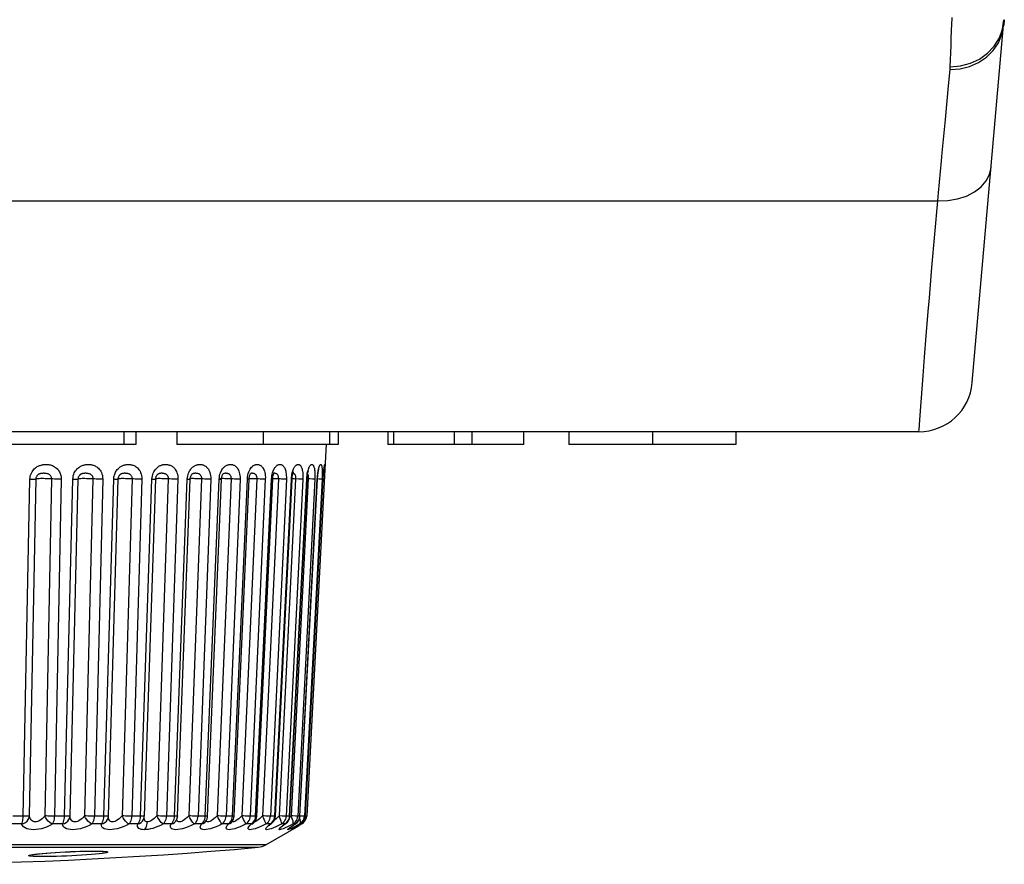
# Model space of a CAD drawing. Header units: millimetres. Extents: x -728 to -141, y -62 to 525.
# Tile 7 of 186: x -438 to -420, y -62 to -47. Entities that reach past the tile are written whole.
import ezdxf

# ---------------------------------------------------------------- set-up
doc = ezdxf.new("R2010")
doc.units = ezdxf.units.MM
doc.header["$LTSCALE"] = 23.1
doc.layers.add('R912005502_AM_0', color=7, linetype='CONTINUOUS')

msp = doc.modelspace()

# ---------------------------------------------------------------- linework, layer by layer
at = {"layer": 'R912005502_AM_0', "color": 7}
for p, q in [((-419.832, -46.895), (-419.807, -46.721)), ((-419.8, -46.722), (-419.809, -46.826)), ((-420.396, -53.479), (-419.814, -46.825)), ((-420.807, -47.598), (-420.792, -47.204)), ((-420.839, -47.955), (-420.81, -47.647)), ((-420.898, -48.581), (-420.839, -47.955)), ((-420.927, -48.891), (-420.898, -48.581)), ((-421.027, -49.945), (-420.971, -49.349)), ((-421.041, -50.091), (-421.027, -49.945)), ((-508.497, -50.092), (-421.041, -50.091)), ((-421.095, -50.714), (-421.041, -50.091)), ((-421.147, -51.333), (-421.095, -50.714)), ((-421.195, -51.9), (-421.147, -51.333)), ((-421.284, -53.002), (-421.253, -52.607)), ((-421.312, -53.353), (-421.284, -53.002)), ((-421.324, -53.514), (-421.312, -53.353)), ((-421.374, -54.169), (-421.324, -53.514)), ((-508.146, -54.391), (-421.392, -54.391)), ((-436.201, -54.391), (-436.201, -54.629)), ((-435.981, -54.391), (-435.981, -54.629)), ((-435.216, -54.391), (-435.216, -54.629)), ((-433.607, -54.391), (-433.607, -54.629)), ((-432.371, -54.391), (-432.371, -54.629)), ((-432.212, -54.391), (-432.212, -54.629)), ((-431.282, -54.391), (-431.282, -54.629)), ((-431.178, -54.391), (-431.178, -54.629)), ((-430.052, -54.391), (-430.052, -54.629)), ((-429.721, -54.391), (-429.721, -54.629)), ((-428.755, -54.391), (-428.755, -54.629)), ((-427.91, -54.391), (-427.91, -54.629)), ((-426.356, -54.391), (-426.356, -54.629)), ((-424.802, -54.391), (-424.802, -54.629)), ((-435.981, -54.629), (-438.924, -54.629)), ((-432.212, -54.629), (-435.216, -54.629)), ((-432.434, -54.626), (-432.465, -55.212)), ((-428.755, -54.629), (-431.282, -54.629)), ((-424.802, -54.629), (-427.91, -54.629)), ((-436.288, -55.21), (-436.288, -55.21)), ((-435.575, -55.186), (-435.574, -55.186)), ((-434.927, -55.176), (-434.926, -55.176)), ((-434.353, -55.175), (-434.35, -55.172)), ((-434.348, -55.17), (-434.348, -55.17)), ((-433.884, -55.171), (-433.873, -55.139)), ((-433.846, -55.176), (-433.842, -55.169)), ((-433.843, -55.167), (-433.843, -55.167)), ((-432.465, -55.212), (-432.797, -61.551)), ((-432.794, -55.24), (-432.79, -55.205)), ((-432.79, -55.205), (-432.785, -55.171)), ((-432.785, -55.171), (-432.779, -55.139)), ((-432.458, -55.073), (-432.459, -55.107)), ((-438.077, -61.551), (-437.954, -55.276)), ((-437.96, -61.546), (-437.837, -55.272)), ((-437.551, -55.272), (-437.675, -61.546)), ((-437.369, -55.276), (-437.493, -61.551)), ((-437.308, -61.551), (-437.153, -55.276)), ((-437.206, -61.546), (-437.052, -55.272)), ((-436.779, -55.272), (-436.934, -61.546)), ((-436.597, -55.276), (-436.751, -61.551)), ((-436.576, -61.551), (-436.392, -55.276)), ((-436.491, -61.547), (-436.307, -55.272)), ((-436.051, -55.272), (-436.235, -61.546)), ((-435.869, -55.276), (-436.053, -61.551)), ((-435.89, -61.551), (-435.679, -55.276)), ((-435.82, -61.547), (-435.609, -55.273)), ((-435.679, -55.276), (-435.676, -55.245)), ((-435.61, -55.27), (-435.613, -55.271)), ((-435.375, -55.272), (-435.586, -61.546)), ((-435.196, -55.276), (-435.407, -61.551)), ((-435.258, -61.551), (-435.021, -55.276)), ((-435.202, -61.548), (-434.966, -55.274)), ((-435.021, -55.276), (-435.018, -55.246)), ((-434.758, -55.272), (-434.994, -61.546)), ((-434.977, -55.269), (-434.978, -55.27)), ((-434.583, -55.276), (-434.82, -61.551)), ((-434.686, -61.551), (-434.427, -55.276)), ((-434.643, -61.549), (-434.384, -55.274)), ((-434.206, -55.272), (-434.465, -61.546)), ((-434.427, -55.276), (-434.424, -55.244)), ((-434.406, -55.269), (-434.408, -55.269)), ((-434.384, -55.274), (-434.383, -55.258)), ((-434.383, -55.258), (-434.379, -55.235)), ((-434.038, -55.276), (-434.298, -61.551)), ((-434.181, -61.551), (-433.902, -55.276)), ((-434.149, -61.549), (-433.87, -55.275)), ((-433.726, -55.272), (-434.005, -61.546)), ((-433.902, -55.276), (-433.898, -55.24)), ((-433.568, -55.276), (-433.847, -61.551)), ((-433.748, -61.551), (-433.452, -55.276)), ((-433.726, -61.55), (-433.43, -55.276)), ((-433.324, -55.272), (-433.62, -61.546)), ((-433.175, -55.276), (-433.471, -61.551)), ((-433.452, -55.276), (-433.449, -55.244)), ((-433.43, -55.276), (-433.429, -55.259)), ((-433.429, -55.259), (-433.426, -55.232)), ((-433.391, -61.551), (-433.082, -55.276)), ((-433.324, -55.272), (-433.383, -55.269)), ((-433.378, -61.55), (-433.069, -55.276)), ((-433.003, -55.272), (-433.312, -61.546)), ((-432.867, -55.276), (-433.176, -61.551)), ((-433.116, -61.551), (-432.797, -55.276)), ((-433.109, -61.55), (-432.79, -55.276)), ((-432.767, -55.272), (-433.087, -61.546)), ((-433.082, -55.276), (-433.08, -55.244)), ((-432.644, -55.276), (-432.964, -61.551)), ((-432.925, -61.551), (-432.599, -55.276)), ((-432.922, -61.551), (-432.596, -55.276)), ((-432.511, -55.276), (-432.837, -61.551)), ((-432.819, -61.551), (-432.49, -55.276)), ((-432.797, -55.276), (-432.794, -55.24)), ((-432.79, -55.276), (-432.788, -55.249)), ((-432.738, -55.273), (-432.789, -55.271)), ((-432.687, -55.275), (-432.738, -55.273)), ((-432.599, -55.276), (-432.596, -55.276)), ((-432.566, -55.274), (-432.596, -55.273)), ((-432.529, -55.276), (-432.566, -55.274)), ((-432.49, -55.276), (-432.488, -55.244)), ((-432.49, -55.276), (-432.49, -55.276)), ((-432.468, -55.276), (-432.49, -55.276)), ((-438.048, -61.551), (-438.27, -61.551)), ((-437.28, -61.551), (-437.493, -61.551)), ((-436.55, -61.551), (-436.751, -61.551)), ((-436.529, -61.55), (-436.55, -61.551)), ((-436.492, -61.563), (-436.492, -61.563)), ((-435.867, -61.551), (-436.053, -61.551)), ((-435.829, -61.597), (-435.829, -61.597)), ((-435.825, -61.595), (-435.825, -61.583)), ((-435.237, -61.551), (-435.407, -61.551)), ((-435.267, -61.609), (-435.261, -61.58)), ((-435.261, -61.58), (-435.258, -61.551)), ((-435.223, -61.626), (-435.223, -61.626)), ((-434.706, -61.635), (-434.696, -61.609)), ((-434.696, -61.609), (-434.689, -61.58)), ((-434.689, -61.58), (-434.686, -61.551)), ((-434.184, -61.58), (-434.181, -61.551)), ((-433.748, -61.551), (-433.847, -61.551)), ((-433.751, -61.58), (-433.748, -61.551)), ((-433.677, -61.601), (-433.702, -61.622)), ((-433.391, -61.551), (-433.471, -61.551)), ((-433.432, -61.659), (-433.416, -61.635)), ((-433.395, -61.58), (-433.391, -61.551)), ((-433.312, -61.546), (-433.342, -61.576)), ((-433.253, -61.549), (-433.312, -61.546)), ((-433.116, -61.551), (-433.176, -61.551)), ((-433.158, -61.659), (-433.141, -61.635)), ((-433.141, -61.635), (-433.128, -61.609)), ((-433.087, -61.546), (-433.112, -61.573)), ((-432.925, -61.551), (-432.964, -61.551)), ((-432.922, -61.551), (-432.925, -61.551)), ((-432.892, -61.549), (-432.922, -61.547)), ((-432.854, -61.55), (-432.892, -61.549)), ((-432.841, -61.58), (-432.837, -61.551)), ((-432.819, -61.551), (-432.837, -61.551)), ((-432.823, -61.58), (-432.819, -61.551)), ((-432.823, -61.635), (-432.81, -61.609)), ((-432.797, -61.551), (-432.818, -61.55)), ((-438.108, -61.697), (-438.298, -61.697)), ((-437.347, -61.697), (-437.529, -61.697)), ((-436.623, -61.697), (-436.796, -61.697)), ((-435.945, -61.697), (-436.106, -61.697)), ((-435.32, -61.697), (-435.467, -61.697)), ((-434.754, -61.697), (-434.887, -61.697)), ((-434.255, -61.697), (-434.371, -61.697)), ((-433.827, -61.697), (-433.924, -61.697)), ((-433.827, -61.697), (-433.8, -61.686)), ((-433.8, -61.686), (-433.784, -61.674)), ((-433.795, -61.684), (-433.784, -61.674)), ((-433.784, -61.674), (-433.784, -61.674)), ((-433.759, -61.656), (-433.771, -61.658)), ((-433.553, -61.697), (-433.564, -61.667)), ((-433.56, -62.086), (-432.942, -61.729)), ((-433.474, -61.697), (-433.553, -61.697)), ((-433.508, -61.726), (-433.474, -61.697)), ((-433.474, -61.697), (-433.451, -61.686)), ((-433.453, -61.688), (-433.445, -61.682)), ((-433.451, -61.686), (-433.446, -61.683)), ((-433.446, -61.683), (-433.446, -61.682)), ((-433.202, -61.697), (-433.261, -61.697)), ((-433.202, -61.697), (-433.185, -61.688)), ((-433.198, -61.698), (-433.184, -61.688)), ((-433.185, -61.688), (-433.185, -61.688)), ((-433.107, -61.726), (-433.156, -61.75)), ((-433.051, -61.697), (-433.107, -61.726)), ((-433.091, -61.75), (-433.056, -61.726)), ((-433.041, -61.785), (-433.06, -61.796)), ((-433.056, -61.726), (-433.013, -61.697)), ((-433.056, -61.79), (-433.048, -61.784)), ((-433.013, -61.697), (-433.051, -61.697)), ((-433.048, -61.784), (-433.043, -61.781)), ((-433.043, -61.781), (-433.031, -61.773)), ((-433.013, -61.77), (-433.041, -61.785)), ((-433.031, -61.773), (-433.016, -61.763)), ((-433.027, -61.77), (-432.995, -61.75)), ((-433.016, -61.763), (-432.998, -61.752)), ((-433.013, -61.697), (-433.004, -61.693)), ((-433.009, -61.696), (-433.003, -61.692)), ((-433.004, -61.693), (-433.004, -61.693)), ((-432.998, -61.752), (-432.977, -61.739)), ((-432.995, -61.75), (-432.977, -61.739)), ((-432.977, -61.739), (-432.917, -61.703)), ((-432.966, -61.733), (-432.956, -61.726)), ((-432.956, -61.726), (-432.917, -61.703)), ((-432.887, -61.697), (-432.942, -61.729)), ((-432.942, -61.729), (-432.942, -61.729)), ((-432.909, -61.697), (-432.926, -61.697)), ((-432.917, -61.703), (-432.905, -61.695)), ((-432.909, -61.697), (-432.906, -61.696)), ((-432.887, -61.697), (-432.862, -61.68)), ((-433.56, -62.086), (-447.978, -62.086)), ((-447.835, -62.131), (-435.005, -62.131)), ((-435.005, -62.131), (-433.703, -62.131)), ((-437.852, -62.259), (-437.791, -62.252)), ((-437.806, -62.254), (-437.777, -62.251)), ((-437.791, -62.252), (-437.723, -62.245)), ((-437.777, -62.251), (-437.711, -62.245)), ((-436.858, -62.203), (-436.786, -62.202)), ((-436.841, -62.202), (-436.765, -62.202)), ((-436.786, -62.202), (-436.747, -62.202)), ((-436.765, -62.202), (-436.696, -62.202)), ((-436.696, -62.202), (-436.637, -62.203))]:
    msp.add_line(p, q, dxfattribs=at)
for points in [[(-420.781, -46.905), (-420.778, -46.823), (-420.772, -46.68)], [(-420.81, -47.647), (-420.624, -47.634), (-420.446, -47.59), (-420.279, -47.516), (-420.132, -47.416), (-420.007, -47.292), (-419.911, -47.149), (-419.845, -46.992), (-419.814, -46.825)], [(-420.792, -47.204), (-420.788, -47.095), (-420.781, -46.905)], [(-419.986, -47.212), (-419.892, -47.06), (-419.832, -46.895)], [(-420.807, -47.598), (-420.615, -47.582), (-420.431, -47.533), (-420.261, -47.453), (-420.111, -47.345), (-419.986, -47.212)], [(-420.81, -47.647), (-420.809, -47.634), (-420.808, -47.622), (-420.807, -47.61), (-420.807, -47.598)], [(-420.971, -49.349), (-420.956, -49.197), (-420.927, -48.891)], [(-421.041, -50.091), (-420.854, -50.087), (-420.674, -50.058), (-420.506, -50.005), (-420.358, -49.929), (-420.233, -49.835), (-420.138, -49.724), (-420.074, -49.602), (-420.045, -49.472)], [(-421.253, -52.607), (-421.216, -52.153), (-421.195, -51.9)], [(-421.392, -54.391), (-421.391, -54.384), (-421.389, -54.359), (-421.374, -54.169)], [(-437.954, -55.276), (-437.951, -55.245), (-437.946, -55.215), (-437.937, -55.187), (-437.926, -55.162), (-437.914, -55.14), (-437.901, -55.12), (-437.887, -55.102), (-437.873, -55.087), (-437.858, -55.073), (-437.843, -55.061), (-437.829, -55.051), (-437.815, -55.043), (-437.801, -55.035), (-437.787, -55.029), (-437.774, -55.023), (-437.76, -55.019), (-437.746, -55.014), (-437.732, -55.011), (-437.718, -55.008), (-437.704, -55.006), (-437.69, -55.004), (-437.676, -55.003), (-437.662, -55.002), (-437.648, -55.002), (-437.634, -55.003), (-437.619, -55.004), (-437.604, -55.006), (-437.587, -55.009), (-437.57, -55.012), (-437.552, -55.018), (-437.533, -55.024), (-437.514, -55.033), (-437.494, -55.044), (-437.475, -55.057), (-437.455, -55.073), (-437.436, -55.093), (-437.418, -55.116), (-437.401, -55.143), (-437.387, -55.173), (-437.377, -55.207), (-437.371, -55.241), (-437.369, -55.276)], [(-437.153, -55.276), (-437.15, -55.244), (-437.145, -55.214), (-437.136, -55.186), (-437.126, -55.161), (-437.114, -55.139), (-437.101, -55.119), (-437.087, -55.101), (-437.073, -55.086), (-437.059, -55.072), (-437.044, -55.06), (-437.031, -55.05), (-437.017, -55.042), (-437.004, -55.034), (-436.99, -55.028), (-436.977, -55.023), (-436.964, -55.018), (-436.951, -55.014), (-436.937, -55.01), (-436.924, -55.007), (-436.91, -55.005), (-436.896, -55.004), (-436.883, -55.003), (-436.869, -55.002), (-436.856, -55.002), (-436.842, -55.003), (-436.828, -55.004), (-436.813, -55.006), (-436.798, -55.009), (-436.783, -55.013), (-436.768, -55.018), (-436.754, -55.023), (-436.739, -55.03), (-436.724, -55.038), (-436.708, -55.047), (-436.693, -55.059), (-436.677, -55.073), (-436.662, -55.089), (-436.647, -55.107), (-436.633, -55.128), (-436.621, -55.152), (-436.611, -55.18), (-436.602, -55.21), (-436.598, -55.242), (-436.597, -55.276)], [(-436.387, -55.23), (-436.384, -55.215), (-436.379, -55.199), (-436.374, -55.182), (-436.367, -55.165), (-436.359, -55.147), (-436.349, -55.13), (-436.338, -55.113), (-436.325, -55.097), (-436.312, -55.083), (-436.299, -55.069), (-436.285, -55.058), (-436.272, -55.048), (-436.259, -55.04), (-436.246, -55.033), (-436.234, -55.026), (-436.221, -55.021), (-436.209, -55.017), (-436.196, -55.013), (-436.184, -55.009), (-436.171, -55.007), (-436.158, -55.005), (-436.146, -55.003), (-436.133, -55.003), (-436.12, -55.002), (-436.108, -55.002), (-436.095, -55.003), (-436.082, -55.005), (-436.068, -55.007), (-436.054, -55.01), (-436.04, -55.014), (-436.027, -55.018), (-436.013, -55.024), (-435.999, -55.031), (-435.985, -55.039), (-435.971, -55.048), (-435.957, -55.06), (-435.942, -55.074), (-435.928, -55.09), (-435.915, -55.108), (-435.902, -55.129), (-435.891, -55.153), (-435.881, -55.181), (-435.874, -55.211), (-435.87, -55.243), (-435.869, -55.276)], [(-435.654, -55.164), (-435.644, -55.142), (-435.633, -55.122), (-435.621, -55.104), (-435.609, -55.089), (-435.597, -55.075), (-435.584, -55.063), (-435.572, -55.053), (-435.561, -55.045), (-435.549, -55.037), (-435.538, -55.03), (-435.527, -55.025), (-435.515, -55.02), (-435.504, -55.016), (-435.493, -55.012), (-435.481, -55.009), (-435.47, -55.006), (-435.458, -55.005), (-435.447, -55.003), (-435.435, -55.002), (-435.424, -55.002)], [(-435.424, -55.002), (-435.413, -55.002), (-435.402, -55.003), (-435.39, -55.005), (-435.378, -55.007), (-435.366, -55.009), (-435.354, -55.013), (-435.342, -55.017), (-435.33, -55.022), (-435.318, -55.028), (-435.306, -55.035), (-435.293, -55.044), (-435.281, -55.054), (-435.268, -55.066), (-435.256, -55.08), (-435.244, -55.096), (-435.233, -55.114), (-435.222, -55.135), (-435.213, -55.159), (-435.205, -55.185), (-435.199, -55.214), (-435.196, -55.244), (-435.196, -55.276)], [(-434.989, -55.143), (-434.979, -55.124), (-434.969, -55.106), (-434.958, -55.091), (-434.947, -55.077), (-434.936, -55.065), (-434.925, -55.055), (-434.914, -55.046), (-434.904, -55.039), (-434.893, -55.032), (-434.883, -55.026), (-434.873, -55.021), (-434.863, -55.017), (-434.853, -55.013), (-434.843, -55.01), (-434.832, -55.007), (-434.822, -55.005), (-434.812, -55.004), (-434.802, -55.003), (-434.791, -55.002), (-434.781, -55.002), (-434.771, -55.003), (-434.76, -55.004), (-434.75, -55.006), (-434.738, -55.008), (-434.727, -55.012), (-434.716, -55.016), (-434.705, -55.021), (-434.694, -55.026), (-434.683, -55.033), (-434.672, -55.042), (-434.661, -55.052), (-434.65, -55.063), (-434.638, -55.077), (-434.627, -55.093), (-434.617, -55.111), (-434.607, -55.132), (-434.599, -55.155), (-434.592, -55.182), (-434.586, -55.211), (-434.584, -55.243), (-434.583, -55.276)], [(-434.395, -55.139), (-434.385, -55.119), (-434.375, -55.101), (-434.365, -55.086), (-434.354, -55.072), (-434.344, -55.06), (-434.334, -55.05), (-434.324, -55.042), (-434.314, -55.034), (-434.305, -55.028), (-434.296, -55.023), (-434.286, -55.018), (-434.277, -55.014), (-434.267, -55.01), (-434.257, -55.007), (-434.248, -55.005), (-434.238, -55.004), (-434.229, -55.003), (-434.219, -55.002), (-434.21, -55.002), (-434.2, -55.003), (-434.19, -55.004), (-434.18, -55.006), (-434.17, -55.009), (-434.16, -55.013), (-434.15, -55.018), (-434.14, -55.023), (-434.13, -55.03), (-434.119, -55.038), (-434.109, -55.047), (-434.099, -55.059), (-434.088, -55.073), (-434.078, -55.089), (-434.069, -55.107), (-434.06, -55.128), (-434.052, -55.152), (-434.046, -55.18), (-434.041, -55.21), (-434.039, -55.242), (-434.038, -55.276)], [(-433.873, -55.139), (-433.861, -55.112), (-433.848, -55.089), (-433.835, -55.07), (-433.822, -55.054), (-433.809, -55.041), (-433.797, -55.03), (-433.785, -55.022), (-433.773, -55.015), (-433.762, -55.011), (-433.752, -55.007), (-433.742, -55.005), (-433.732, -55.003), (-433.723, -55.002), (-433.714, -55.002), (-433.704, -55.003), (-433.695, -55.004), (-433.685, -55.007), (-433.676, -55.01), (-433.667, -55.014), (-433.658, -55.019), (-433.649, -55.025), (-433.641, -55.032), (-433.632, -55.04), (-433.624, -55.05), (-433.615, -55.061), (-433.607, -55.075), (-433.599, -55.091), (-433.591, -55.109), (-433.584, -55.13), (-433.577, -55.154), (-433.572, -55.182), (-433.569, -55.211), (-433.567, -55.243), (-433.568, -55.276)], [(-433.426, -55.139), (-433.419, -55.119), (-433.411, -55.101), (-433.403, -55.086), (-433.396, -55.072), (-433.388, -55.06), (-433.38, -55.05), (-433.373, -55.042), (-433.366, -55.034), (-433.359, -55.028), (-433.352, -55.023), (-433.345, -55.018), (-433.338, -55.014), (-433.332, -55.01), (-433.325, -55.007), (-433.318, -55.005), (-433.311, -55.004), (-433.304, -55.003), (-433.297, -55.002), (-433.291, -55.002), (-433.284, -55.003), (-433.277, -55.004), (-433.27, -55.006), (-433.262, -55.009), (-433.255, -55.013), (-433.248, -55.018), (-433.241, -55.023), (-433.234, -55.03), (-433.227, -55.038), (-433.22, -55.047), (-433.213, -55.059), (-433.206, -55.073), (-433.2, -55.089), (-433.193, -55.107), (-433.188, -55.128), (-433.183, -55.152), (-433.179, -55.18), (-433.176, -55.21), (-433.175, -55.242), (-433.175, -55.276)], [(-433.06, -55.139), (-433.054, -55.119), (-433.048, -55.101), (-433.041, -55.086), (-433.035, -55.072), (-433.029, -55.06), (-433.023, -55.05), (-433.017, -55.042), (-433.011, -55.034), (-433.006, -55.028), (-433, -55.023), (-432.995, -55.018), (-432.989, -55.014), (-432.984, -55.01), (-432.978, -55.007), (-432.973, -55.005), (-432.967, -55.004), (-432.962, -55.003), (-432.957, -55.002), (-432.952, -55.002), (-432.946, -55.003), (-432.941, -55.004), (-432.935, -55.006), (-432.93, -55.009), (-432.924, -55.013), (-432.919, -55.018), (-432.914, -55.023), (-432.908, -55.03), (-432.903, -55.038), (-432.898, -55.047), (-432.892, -55.059), (-432.887, -55.073), (-432.882, -55.089), (-432.878, -55.107), (-432.874, -55.128), (-432.87, -55.152), (-432.868, -55.18), (-432.866, -55.21), (-432.866, -55.242), (-432.867, -55.276)], [(-432.779, -55.139), (-432.772, -55.112), (-432.765, -55.089), (-432.758, -55.07), (-432.751, -55.054), (-432.745, -55.041), (-432.739, -55.03), (-432.733, -55.022), (-432.727, -55.015), (-432.722, -55.011), (-432.717, -55.007), (-432.712, -55.005), (-432.708, -55.003), (-432.703, -55.002), (-432.699, -55.002), (-432.695, -55.003), (-432.691, -55.004), (-432.686, -55.007), (-432.682, -55.01), (-432.678, -55.014), (-432.675, -55.019), (-432.671, -55.025), (-432.668, -55.032), (-432.664, -55.04), (-432.661, -55.05), (-432.657, -55.061), (-432.654, -55.075), (-432.651, -55.091), (-432.649, -55.109), (-432.646, -55.13), (-432.644, -55.154), (-432.643, -55.182), (-432.643, -55.211), (-432.643, -55.243), (-432.644, -55.276)], [(-432.591, -55.186), (-432.588, -55.161), (-432.585, -55.139), (-432.581, -55.119), (-432.578, -55.101), (-432.574, -55.086), (-432.571, -55.072), (-432.568, -55.06), (-432.565, -55.05), (-432.562, -55.042), (-432.559, -55.034), (-432.557, -55.028), (-432.554, -55.023), (-432.552, -55.018), (-432.549, -55.014), (-432.547, -55.01), (-432.544, -55.007), (-432.542, -55.005), (-432.54, -55.004), (-432.537, -55.003), (-432.535, -55.002), (-432.533, -55.002), (-432.531, -55.003), (-432.529, -55.004), (-432.527, -55.006), (-432.525, -55.009), (-432.523, -55.013), (-432.521, -55.018), (-432.519, -55.023), (-432.517, -55.03), (-432.516, -55.038), (-432.514, -55.047), (-432.512, -55.059), (-432.511, -55.073), (-432.51, -55.089), (-432.509, -55.107), (-432.508, -55.128), (-432.508, -55.152), (-432.508, -55.18), (-432.508, -55.21), (-432.509, -55.242), (-432.511, -55.276)], [(-432.48, -55.139), (-432.478, -55.119), (-432.476, -55.101), (-432.474, -55.086), (-432.473, -55.072), (-432.471, -55.06), (-432.47, -55.05), (-432.469, -55.042), (-432.467, -55.034), (-432.466, -55.028), (-432.465, -55.023), (-432.464, -55.018), (-432.463, -55.014), (-432.462, -55.01), (-432.462, -55.007), (-432.461, -55.005), (-432.46, -55.004), (-432.46, -55.003), (-432.459, -55.002), (-432.458, -55.002), (-432.458, -55.003), (-432.458, -55.004), (-432.457, -55.006), (-432.457, -55.009), (-432.457, -55.013), (-432.456, -55.018), (-432.456, -55.023), (-432.456, -55.03), (-432.457, -55.038), (-432.457, -55.047), (-432.457, -55.059), (-432.458, -55.073)], [(-437.837, -55.272), (-437.836, -55.259), (-437.834, -55.247), (-437.83, -55.236), (-437.826, -55.226), (-437.821, -55.217), (-437.816, -55.209), (-437.81, -55.202), (-437.804, -55.196), (-437.798, -55.19), (-437.792, -55.186), (-437.786, -55.182), (-437.78, -55.178), (-437.774, -55.175), (-437.767, -55.172), (-437.761, -55.17), (-437.755, -55.168), (-437.748, -55.166), (-437.741, -55.165), (-437.734, -55.164), (-437.726, -55.163), (-437.718, -55.162), (-437.71, -55.162), (-437.702, -55.161), (-437.694, -55.161), (-437.686, -55.162), (-437.677, -55.162), (-437.668, -55.163), (-437.658, -55.164), (-437.649, -55.166), (-437.639, -55.168), (-437.629, -55.171), (-437.619, -55.174), (-437.609, -55.178), (-437.599, -55.184), (-437.59, -55.19), (-437.581, -55.198), (-437.573, -55.207), (-437.565, -55.218), (-437.559, -55.231), (-437.555, -55.244), (-437.552, -55.258), (-437.551, -55.272)], [(-437.052, -55.272), (-437.051, -55.259), (-437.048, -55.247), (-437.045, -55.236), (-437.041, -55.226), (-437.036, -55.217), (-437.031, -55.209), (-437.025, -55.202), (-437.02, -55.195), (-437.014, -55.19), (-437.008, -55.185), (-437.002, -55.181), (-436.996, -55.178), (-436.991, -55.175), (-436.985, -55.172), (-436.979, -55.17), (-436.973, -55.168), (-436.966, -55.166), (-436.959, -55.165), (-436.952, -55.164), (-436.945, -55.163), (-436.938, -55.162), (-436.93, -55.162), (-436.922, -55.161), (-436.914, -55.161), (-436.906, -55.162), (-436.898, -55.162), (-436.889, -55.163), (-436.88, -55.164), (-436.872, -55.166), (-436.863, -55.168), (-436.855, -55.17), (-436.847, -55.173), (-436.839, -55.176), (-436.832, -55.18), (-436.824, -55.185), (-436.816, -55.19), (-436.809, -55.197), (-436.802, -55.204), (-436.796, -55.212), (-436.79, -55.222), (-436.786, -55.233), (-436.782, -55.245), (-436.78, -55.258), (-436.779, -55.272)], [(-436.307, -55.272), (-436.306, -55.26), (-436.302, -55.243), (-436.297, -55.226), (-436.289, -55.212), (-436.288, -55.21)], [(-436.288, -55.21), (-436.286, -55.207), (-436.281, -55.2), (-436.276, -55.194), (-436.27, -55.189), (-436.265, -55.184), (-436.259, -55.18), (-436.254, -55.177), (-436.248, -55.174), (-436.243, -55.171), (-436.237, -55.169), (-436.232, -55.167), (-436.226, -55.166), (-436.219, -55.164), (-436.213, -55.163), (-436.206, -55.162), (-436.199, -55.162), (-436.192, -55.161), (-436.185, -55.161), (-436.178, -55.161), (-436.17, -55.162), (-436.162, -55.162), (-436.154, -55.163), (-436.146, -55.164), (-436.137, -55.166), (-436.13, -55.168), (-436.122, -55.17), (-436.114, -55.173), (-436.107, -55.176), (-436.1, -55.18), (-436.092, -55.185), (-436.085, -55.191), (-436.079, -55.197), (-436.072, -55.204), (-436.066, -55.213), (-436.061, -55.223), (-436.057, -55.234), (-436.054, -55.246), (-436.052, -55.258), (-436.051, -55.272)], [(-435.676, -55.245), (-435.671, -55.216), (-435.663, -55.189), (-435.654, -55.164)], [(-435.603, -55.237), (-435.598, -55.221), (-435.591, -55.208), (-435.583, -55.196), (-435.576, -55.188), (-435.575, -55.186)], [(-435.574, -55.186), (-435.57, -55.182), (-435.565, -55.179), (-435.56, -55.176), (-435.556, -55.173), (-435.551, -55.171), (-435.546, -55.169), (-435.541, -55.167), (-435.535, -55.165), (-435.53, -55.164), (-435.524, -55.163), (-435.518, -55.162), (-435.512, -55.162), (-435.505, -55.161), (-435.499, -55.161)], [(-435.499, -55.161), (-435.492, -55.161), (-435.485, -55.162), (-435.478, -55.162), (-435.471, -55.163), (-435.464, -55.164), (-435.456, -55.166), (-435.449, -55.168), (-435.443, -55.17), (-435.436, -55.172), (-435.429, -55.175), (-435.423, -55.179), (-435.416, -55.183), (-435.41, -55.187), (-435.404, -55.193), (-435.398, -55.2), (-435.392, -55.207), (-435.387, -55.215), (-435.383, -55.225), (-435.379, -55.235), (-435.377, -55.247), (-435.375, -55.259), (-435.375, -55.272)], [(-435.018, -55.246), (-435.014, -55.217), (-435.007, -55.19)], [(-435.007, -55.19), (-434.999, -55.165), (-434.989, -55.143)], [(-434.956, -55.223), (-434.95, -55.207), (-434.943, -55.194), (-434.936, -55.185), (-434.93, -55.179), (-434.927, -55.176)], [(-434.926, -55.176), (-434.923, -55.174), (-434.919, -55.171), (-434.914, -55.169)], [(-434.914, -55.169), (-434.91, -55.167), (-434.905, -55.166), (-434.901, -55.164), (-434.896, -55.163), (-434.89, -55.163), (-434.885, -55.162), (-434.879, -55.162), (-434.874, -55.161), (-434.868, -55.161), (-434.861, -55.162), (-434.855, -55.162), (-434.848, -55.163), (-434.841, -55.164), (-434.834, -55.165), (-434.828, -55.167), (-434.821, -55.169), (-434.815, -55.171), (-434.809, -55.174), (-434.803, -55.178), (-434.796, -55.182), (-434.79, -55.186), (-434.785, -55.192), (-434.779, -55.198), (-434.774, -55.206), (-434.769, -55.214), (-434.765, -55.223), (-434.762, -55.234), (-434.759, -55.246), (-434.758, -55.258), (-434.758, -55.272)], [(-434.424, -55.244), (-434.419, -55.214), (-434.412, -55.186)], [(-434.412, -55.186), (-434.404, -55.161), (-434.395, -55.139)], [(-434.379, -55.235), (-434.373, -55.215), (-434.366, -55.197), (-434.359, -55.184), (-434.353, -55.175)], [(-434.35, -55.172), (-434.349, -55.171), (-434.348, -55.17), (-434.348, -55.17)], [(-434.348, -55.17), (-434.347, -55.17), (-434.343, -55.168), (-434.339, -55.166), (-434.335, -55.165), (-434.33, -55.164), (-434.325, -55.163), (-434.32, -55.162), (-434.315, -55.162), (-434.31, -55.161), (-434.304, -55.161), (-434.298, -55.162), (-434.292, -55.162), (-434.286, -55.163), (-434.279, -55.164), (-434.273, -55.166), (-434.267, -55.168), (-434.261, -55.17), (-434.255, -55.173), (-434.249, -55.176), (-434.243, -55.18), (-434.237, -55.185), (-434.232, -55.19), (-434.226, -55.197), (-434.221, -55.204), (-434.217, -55.212), (-434.213, -55.222), (-434.21, -55.233), (-434.207, -55.245), (-434.206, -55.258), (-434.206, -55.272)], [(-433.898, -55.24), (-433.893, -55.205), (-433.884, -55.171)], [(-433.867, -55.244), (-433.863, -55.224), (-433.858, -55.205), (-433.852, -55.189), (-433.846, -55.176)], [(-433.843, -55.167), (-433.839, -55.165), (-433.834, -55.163), (-433.829, -55.162), (-433.825, -55.162), (-433.819, -55.161), (-433.814, -55.161), (-433.808, -55.162), (-433.802, -55.162), (-433.796, -55.163), (-433.79, -55.165), (-433.784, -55.166), (-433.778, -55.168), (-433.773, -55.171), (-433.768, -55.173), (-433.762, -55.177), (-433.757, -55.181), (-433.752, -55.186), (-433.748, -55.191), (-433.743, -55.197), (-433.739, -55.205), (-433.735, -55.213), (-433.732, -55.223), (-433.729, -55.234), (-433.727, -55.246), (-433.726, -55.258), (-433.726, -55.272)], [(-433.449, -55.244), (-433.445, -55.214), (-433.44, -55.186)], [(-433.44, -55.186), (-433.433, -55.161), (-433.426, -55.139)], [(-433.426, -55.232), (-433.421, -55.208), (-433.415, -55.187), (-433.409, -55.17)], [(-433.417, -55.165), (-433.415, -55.164), (-433.412, -55.163), (-433.408, -55.162), (-433.405, -55.162)], [(-433.409, -55.17), (-433.403, -55.159), (-433.4, -55.154)], [(-433.405, -55.162), (-433.401, -55.161), (-433.397, -55.161), (-433.393, -55.162), (-433.388, -55.162), (-433.384, -55.163), (-433.379, -55.164), (-433.374, -55.166), (-433.369, -55.168)], [(-433.369, -55.168), (-433.364, -55.17), (-433.36, -55.173)], [(-433.36, -55.173), (-433.355, -55.176), (-433.351, -55.18), (-433.346, -55.185), (-433.342, -55.19), (-433.338, -55.197), (-433.334, -55.204), (-433.331, -55.212), (-433.328, -55.222), (-433.326, -55.233), (-433.325, -55.245), (-433.324, -55.258), (-433.324, -55.272)], [(-433.08, -55.244), (-433.076, -55.214), (-433.072, -55.186)], [(-433.075, -55.163), (-433.074, -55.163), (-433.071, -55.162), (-433.068, -55.162), (-433.066, -55.161), (-433.062, -55.161), (-433.059, -55.162), (-433.055, -55.162), (-433.052, -55.163)], [(-433.072, -55.186), (-433.066, -55.161), (-433.06, -55.139)], [(-433.065, -55.232), (-433.06, -55.206), (-433.055, -55.182)], [(-433.055, -55.182), (-433.049, -55.164), (-433.044, -55.15), (-433.041, -55.142)], [(-433.052, -55.163), (-433.047, -55.164), (-433.043, -55.166), (-433.039, -55.168), (-433.035, -55.17)], [(-433.035, -55.17), (-433.032, -55.173), (-433.028, -55.176), (-433.024, -55.18), (-433.021, -55.185), (-433.017, -55.19), (-433.014, -55.197), (-433.011, -55.204), (-433.008, -55.212), (-433.006, -55.222), (-433.005, -55.233), (-433.003, -55.245)], [(-432.819, -61.551), (-432.489, -55.272), (-432.488, -55.241), (-432.486, -55.211), (-432.483, -55.183), (-432.481, -55.157), (-432.479, -55.134), (-432.477, -55.113), (-432.475, -55.095), (-432.473, -55.079), (-432.471, -55.067)], [(-432.788, -55.249), (-432.784, -55.216), (-432.78, -55.187)], [(-432.78, -55.187), (-432.774, -55.162), (-432.769, -55.142), (-432.765, -55.128), (-432.762, -55.12)], [(-432.779, -55.186), (-432.777, -55.191), (-432.774, -55.197), (-432.772, -55.205), (-432.77, -55.213), (-432.769, -55.223)], [(-432.599, -55.276), (-432.597, -55.244), (-432.594, -55.214), (-432.591, -55.186)], [(-432.596, -55.276), (-432.595, -55.255), (-432.592, -55.223), (-432.589, -55.193), (-432.585, -55.166), (-432.581, -55.143), (-432.578, -55.123), (-432.574, -55.108), (-432.571, -55.097), (-432.569, -55.091)], [(-432.488, -55.244), (-432.486, -55.214), (-432.484, -55.186)], [(-432.484, -55.186), (-432.482, -55.161), (-432.48, -55.139)], [(-432.471, -55.067), (-432.47, -55.057), (-432.469, -55.05), (-432.468, -55.046)], [(-437.954, -55.276), (-437.925, -55.276), (-437.899, -55.276), (-437.876, -55.275), (-437.858, -55.274), (-437.845, -55.273), (-437.83, -55.271)], [(-437.524, -55.273), (-437.577, -55.271), (-437.606, -55.269), (-437.636, -55.269), (-437.667, -55.268), (-437.697, -55.267), (-437.727, -55.267), (-437.754, -55.267), (-437.779, -55.268), (-437.8, -55.269), (-437.817, -55.269), (-437.83, -55.271)], [(-437.369, -55.276), (-437.4, -55.276), (-437.431, -55.276), (-437.463, -55.275), (-437.494, -55.274), (-437.524, -55.273)], [(-437.153, -55.276), (-437.126, -55.276), (-437.102, -55.276), (-437.082, -55.275), (-437.066, -55.274), (-437.056, -55.273), (-437.052, -55.272)], [(-436.751, -55.273), (-436.807, -55.271), (-436.837, -55.269), (-436.867, -55.269), (-436.898, -55.268), (-436.928, -55.267), (-436.956, -55.267), (-436.982, -55.267), (-437.005, -55.268), (-437.024, -55.269), (-437.038, -55.269), (-437.047, -55.271), (-437.052, -55.272)], [(-436.597, -55.276), (-436.625, -55.276), (-436.656, -55.276), (-436.688, -55.275), (-436.72, -55.274), (-436.751, -55.273)], [(-436.392, -55.276), (-436.391, -55.261), (-436.389, -55.246), (-436.387, -55.23)], [(-436.392, -55.276), (-436.366, -55.276), (-436.345, -55.276), (-436.327, -55.275), (-436.315, -55.274), (-436.308, -55.273), (-436.307, -55.272)], [(-436.051, -55.272), (-436.08, -55.271), (-436.111, -55.269), (-436.141, -55.269), (-436.172, -55.268), (-436.201, -55.267), (-436.228, -55.267), (-436.252, -55.267), (-436.272, -55.268), (-436.288, -55.269), (-436.299, -55.269), (-436.306, -55.271), (-436.307, -55.271)], [(-435.869, -55.276), (-435.897, -55.276), (-435.926, -55.276), (-435.958, -55.275), (-435.99, -55.274), (-436.021, -55.273), (-436.051, -55.272)], [(-435.679, -55.276), (-435.655, -55.276), (-435.636, -55.276), (-435.622, -55.275), (-435.612, -55.274), (-435.609, -55.273), (-435.609, -55.273)], [(-435.609, -55.273), (-435.609, -55.27), (-435.607, -55.253), (-435.603, -55.237)], [(-435.375, -55.272), (-435.405, -55.271), (-435.435, -55.269), (-435.466, -55.269), (-435.496, -55.268), (-435.524, -55.267), (-435.549, -55.267), (-435.571, -55.267), (-435.588, -55.268), (-435.602, -55.269), (-435.609, -55.269)], [(-435.196, -55.276), (-435.221, -55.276), (-435.25, -55.276), (-435.28, -55.275), (-435.312, -55.274), (-435.344, -55.273), (-435.375, -55.272)], [(-435.021, -55.276), (-435, -55.276), (-434.984, -55.276), (-434.972, -55.275), (-434.966, -55.274), (-434.966, -55.274)], [(-434.966, -55.274), (-434.965, -55.262), (-434.962, -55.242), (-434.956, -55.223)], [(-434.758, -55.272), (-434.788, -55.271), (-434.819, -55.269), (-434.849, -55.269), (-434.878, -55.268), (-434.904, -55.267), (-434.927, -55.267), (-434.947, -55.267), (-434.962, -55.268), (-434.965, -55.268)], [(-434.583, -55.276), (-434.607, -55.276), (-434.633, -55.276), (-434.663, -55.275), (-434.694, -55.274), (-434.726, -55.273), (-434.758, -55.272)], [(-434.427, -55.276), (-434.408, -55.276), (-434.395, -55.276), (-434.387, -55.275), (-434.384, -55.274)], [(-434.369, -55.267), (-434.386, -55.267), (-434.398, -55.268), (-434.406, -55.269)], [(-434.206, -55.272), (-434.237, -55.271), (-434.267, -55.269), (-434.297, -55.269), (-434.324, -55.268), (-434.348, -55.267), (-434.369, -55.267)], [(-434.038, -55.276), (-434.059, -55.276), (-434.084, -55.276), (-434.112, -55.275), (-434.143, -55.274), (-434.174, -55.273), (-434.206, -55.272)], [(-433.902, -55.276), (-433.886, -55.276), (-433.876, -55.276), (-433.871, -55.275), (-433.87, -55.275)], [(-433.87, -55.275), (-433.87, -55.266), (-433.867, -55.244)], [(-433.695, -55.273), (-433.757, -55.271), (-433.787, -55.269), (-433.815, -55.269), (-433.841, -55.268), (-433.863, -55.267), (-433.87, -55.267)], [(-433.568, -55.276), (-433.586, -55.276), (-433.608, -55.276), (-433.635, -55.275), (-433.664, -55.274), (-433.695, -55.273)], [(-433.452, -55.276), (-433.439, -55.276), (-433.432, -55.276), (-433.43, -55.276)], [(-433.383, -55.269), (-433.41, -55.269), (-433.43, -55.268)], [(-433.175, -55.276), (-433.191, -55.276), (-433.211, -55.276), (-433.235, -55.275), (-433.263, -55.274), (-433.293, -55.273), (-433.324, -55.272)], [(-433.082, -55.276), (-433.073, -55.276), (-433.069, -55.276), (-433.069, -55.276)], [(-433.069, -55.276), (-433.068, -55.261), (-433.065, -55.232)], [(-432.944, -55.274), (-433.033, -55.271), (-433.068, -55.269)], [(-433.003, -55.245), (-433.003, -55.258), (-433.003, -55.272)], [(-432.867, -55.276), (-432.879, -55.276), (-432.896, -55.276), (-432.918, -55.275), (-432.944, -55.274)], [(-432.797, -55.276), (-432.791, -55.276), (-432.79, -55.276)], [(-432.769, -55.223), (-432.768, -55.234), (-432.767, -55.246), (-432.767, -55.258), (-432.767, -55.272)], [(-432.644, -55.276), (-432.654, -55.276), (-432.668, -55.276), (-432.687, -55.275)], [(-432.511, -55.276), (-432.517, -55.276), (-432.529, -55.276)], [(-438.108, -61.697), (-438.07, -61.686), (-438.036, -61.667), (-438.007, -61.642), (-437.984, -61.613), (-437.968, -61.58), (-437.96, -61.546)], [(-438.108, -61.697), (-438.099, -61.68), (-438.092, -61.659), (-438.086, -61.635), (-438.082, -61.609), (-438.079, -61.58), (-438.077, -61.551)], [(-437.96, -61.546), (-437.968, -61.548), (-437.981, -61.549), (-438, -61.55), (-438.022, -61.55), (-438.048, -61.551)], [(-437.675, -61.546), (-437.699, -61.576), (-437.726, -61.601), (-437.752, -61.622), (-437.779, -61.638), (-437.804, -61.649), (-437.829, -61.656), (-437.852, -61.658), (-437.874, -61.656), (-437.894, -61.65), (-437.913, -61.638), (-437.93, -61.622), (-437.944, -61.602), (-437.954, -61.576), (-437.96, -61.546)], [(-437.493, -61.551), (-437.523, -61.551), (-437.554, -61.55), (-437.586, -61.55), (-437.618, -61.549), (-437.647, -61.548), (-437.675, -61.546)], [(-437.529, -61.697), (-437.557, -61.686), (-437.584, -61.667), (-437.611, -61.642), (-437.636, -61.613), (-437.657, -61.58), (-437.675, -61.546)], [(-437.529, -61.697), (-437.519, -61.68), (-437.511, -61.659), (-437.503, -61.635), (-437.498, -61.609), (-437.494, -61.58), (-437.493, -61.551)], [(-437.347, -61.697), (-437.31, -61.686), (-437.276, -61.667), (-437.248, -61.642), (-437.226, -61.613), (-437.212, -61.58), (-437.206, -61.546)], [(-437.347, -61.697), (-437.336, -61.68), (-437.327, -61.659), (-437.319, -61.635), (-437.313, -61.609), (-437.309, -61.58), (-437.308, -61.551)], [(-437.206, -61.546), (-437.211, -61.548), (-437.221, -61.549), (-437.236, -61.55), (-437.256, -61.55), (-437.28, -61.551)], [(-436.934, -61.546), (-436.96, -61.576), (-436.988, -61.601), (-437.015, -61.622), (-437.042, -61.638), (-437.067, -61.649), (-437.091, -61.656), (-437.113, -61.658), (-437.134, -61.656), (-437.153, -61.649), (-437.17, -61.638), (-437.184, -61.622), (-437.195, -61.602), (-437.203, -61.576), (-437.206, -61.546)], [(-436.751, -61.551), (-436.78, -61.551), (-436.811, -61.55), (-436.843, -61.55), (-436.874, -61.549), (-436.905, -61.548), (-436.934, -61.546)], [(-436.796, -61.697), (-436.821, -61.686), (-436.846, -61.667), (-436.871, -61.642), (-436.895, -61.613), (-436.916, -61.58), (-436.934, -61.546)], [(-436.796, -61.697), (-436.784, -61.68), (-436.773, -61.659), (-436.764, -61.635), (-436.757, -61.609), (-436.753, -61.58), (-436.751, -61.551)], [(-436.623, -61.697), (-436.61, -61.68), (-436.599, -61.659), (-436.59, -61.635), (-436.583, -61.609), (-436.578, -61.58), (-436.576, -61.551)], [(-436.623, -61.697), (-436.587, -61.686), (-436.555, -61.667), (-436.528, -61.642), (-436.508, -61.613), (-436.495, -61.58), (-436.492, -61.563)], [(-436.491, -61.547), (-436.492, -61.548), (-436.499, -61.549), (-436.511, -61.55), (-436.529, -61.55)], [(-436.451, -61.649), (-436.466, -61.638), (-436.478, -61.622), (-436.486, -61.602), (-436.491, -61.576), (-436.491, -61.563)], [(-436.235, -61.546), (-436.263, -61.576), (-436.291, -61.601), (-436.319, -61.622), (-436.346, -61.638), (-436.371, -61.649), (-436.394, -61.656), (-436.415, -61.658), (-436.434, -61.656), (-436.451, -61.649)], [(-436.053, -61.551), (-436.081, -61.551), (-436.11, -61.55), (-436.142, -61.55), (-436.174, -61.549), (-436.205, -61.548), (-436.235, -61.546)], [(-436.106, -61.697), (-436.128, -61.686), (-436.15, -61.667), (-436.174, -61.642), (-436.196, -61.613), (-436.217, -61.58), (-436.235, -61.546)], [(-436.106, -61.697), (-436.092, -61.68), (-436.079, -61.659), (-436.069, -61.635), (-436.061, -61.609), (-436.056, -61.58), (-436.053, -61.551)], [(-435.945, -61.697), (-435.93, -61.68), (-435.917, -61.659), (-435.906, -61.635), (-435.898, -61.609), (-435.893, -61.58), (-435.89, -61.551)], [(-435.945, -61.697), (-435.91, -61.686), (-435.879, -61.667), (-435.854, -61.642), (-435.835, -61.613), (-435.829, -61.597)], [(-435.82, -61.547), (-435.82, -61.548), (-435.824, -61.549), (-435.833, -61.55), (-435.847, -61.55), (-435.867, -61.551)], [(-435.764, -61.658), (-435.779, -61.656), (-435.793, -61.651), (-435.805, -61.643), (-435.814, -61.631), (-435.821, -61.615), (-435.825, -61.595)], [(-435.586, -61.546), (-435.612, -61.573), (-435.637, -61.596), (-435.661, -61.615), (-435.685, -61.631), (-435.707, -61.643), (-435.728, -61.651), (-435.747, -61.656), (-435.764, -61.658)], [(-435.407, -61.551), (-435.433, -61.551), (-435.461, -61.55), (-435.492, -61.55), (-435.523, -61.549), (-435.555, -61.548), (-435.586, -61.546)], [(-435.467, -61.697), (-435.486, -61.686), (-435.506, -61.667), (-435.527, -61.642), (-435.548, -61.613), (-435.567, -61.58), (-435.586, -61.546)], [(-435.467, -61.697), (-435.451, -61.68), (-435.437, -61.659), (-435.425, -61.635), (-435.416, -61.609), (-435.41, -61.58), (-435.407, -61.551)], [(-435.32, -61.697), (-435.303, -61.68), (-435.288, -61.659), (-435.276, -61.635), (-435.267, -61.609)], [(-435.32, -61.697), (-435.287, -61.686), (-435.257, -61.667), (-435.234, -61.642), (-435.223, -61.626)], [(-435.202, -61.548), (-435.203, -61.549), (-435.209, -61.55), (-435.22, -61.55), (-435.237, -61.551)], [(-435.196, -61.649), (-435.207, -61.638), (-435.213, -61.622), (-435.215, -61.608)], [(-434.994, -61.546), (-435.024, -61.576), (-435.053, -61.601), (-435.08, -61.622), (-435.106, -61.638), (-435.129, -61.649), (-435.15, -61.656), (-435.168, -61.658), (-435.183, -61.656), (-435.196, -61.649)], [(-434.686, -61.551), (-434.843, -61.551), (-434.87, -61.55), (-434.899, -61.55), (-434.931, -61.549), (-434.963, -61.548), (-434.994, -61.546)], [(-434.887, -61.697), (-434.902, -61.686), (-434.918, -61.667), (-434.937, -61.642), (-434.956, -61.613), (-434.975, -61.58), (-434.994, -61.546)], [(-434.887, -61.697), (-434.868, -61.68), (-434.853, -61.659), (-434.839, -61.635), (-434.829, -61.609), (-434.823, -61.58), (-434.82, -61.551)], [(-434.754, -61.697), (-434.736, -61.68), (-434.719, -61.659), (-434.706, -61.635)], [(-434.643, -61.549), (-434.646, -61.55), (-434.654, -61.55), (-434.668, -61.551), (-434.686, -61.551)], [(-434.658, -61.649), (-434.665, -61.638), (-434.667, -61.63)], [(-434.465, -61.546), (-434.495, -61.576), (-434.524, -61.601), (-434.551, -61.622), (-434.576, -61.638), (-434.598, -61.649)], [(-434.181, -61.551), (-434.319, -61.551), (-434.343, -61.55), (-434.371, -61.55), (-434.402, -61.549), (-434.433, -61.548), (-434.465, -61.546)], [(-434.371, -61.697), (-434.382, -61.686), (-434.395, -61.667), (-434.411, -61.642), (-434.429, -61.613), (-434.447, -61.58), (-434.465, -61.546)], [(-434.371, -61.697), (-434.351, -61.68), (-434.333, -61.659), (-434.319, -61.635), (-434.308, -61.609), (-434.301, -61.58), (-434.298, -61.551)], [(-434.255, -61.697), (-434.235, -61.68), (-434.217, -61.659), (-434.202, -61.635)], [(-434.202, -61.635), (-434.191, -61.609), (-434.184, -61.58)], [(-434.149, -61.549), (-434.15, -61.55), (-434.155, -61.55), (-434.165, -61.551), (-434.181, -61.551)], [(-434.064, -61.602), (-434.09, -61.622), (-434.114, -61.638), (-434.134, -61.649)], [(-434.005, -61.546), (-434.036, -61.576), (-434.064, -61.602)], [(-433.847, -61.551), (-433.865, -61.551), (-433.887, -61.55), (-433.914, -61.55), (-433.943, -61.549), (-433.974, -61.548), (-434.005, -61.546)], [(-433.924, -61.697), (-433.932, -61.686), (-433.942, -61.667), (-433.955, -61.642), (-433.971, -61.613), (-433.987, -61.58), (-434.005, -61.546)], [(-433.924, -61.697), (-433.903, -61.68), (-433.885, -61.659), (-433.869, -61.635), (-433.858, -61.609), (-433.85, -61.58), (-433.847, -61.551)], [(-433.827, -61.697), (-433.805, -61.68), (-433.786, -61.659), (-433.771, -61.635)], [(-433.771, -61.635), (-433.759, -61.609), (-433.751, -61.58)], [(-433.702, -61.622), (-433.724, -61.638), (-433.743, -61.649), (-433.759, -61.656)], [(-433.726, -61.55), (-433.728, -61.55), (-433.735, -61.551), (-433.748, -61.551)], [(-433.62, -61.546), (-433.65, -61.576), (-433.677, -61.601)], [(-433.471, -61.551), (-433.487, -61.551), (-433.507, -61.55), (-433.531, -61.55), (-433.558, -61.549), (-433.588, -61.548), (-433.62, -61.546)], [(-433.564, -61.667), (-433.574, -61.642), (-433.587, -61.613), (-433.602, -61.58), (-433.62, -61.546)], [(-433.553, -61.697), (-433.531, -61.68), (-433.511, -61.659), (-433.495, -61.635), (-433.483, -61.609), (-433.475, -61.58), (-433.471, -61.551)], [(-433.416, -61.635), (-433.403, -61.609), (-433.395, -61.58)], [(-433.342, -61.576), (-433.368, -61.601), (-433.392, -61.622), (-433.402, -61.63)], [(-433.378, -61.55), (-433.378, -61.55), (-433.382, -61.551), (-433.391, -61.551)], [(-433.261, -61.697), (-433.261, -61.686), (-433.264, -61.667), (-433.271, -61.642), (-433.282, -61.613), (-433.295, -61.58), (-433.312, -61.546)], [(-433.261, -61.697), (-433.238, -61.68), (-433.217, -61.659), (-433.201, -61.635), (-433.188, -61.609), (-433.18, -61.58), (-433.176, -61.551)], [(-433.176, -61.551), (-433.188, -61.551), (-433.206, -61.55), (-433.227, -61.55), (-433.253, -61.549)], [(-433.128, -61.609), (-433.12, -61.58), (-433.116, -61.551)], [(-433.109, -61.55), (-433.11, -61.551), (-433.116, -61.551)], [(-433.007, -61.55), (-433.057, -61.548), (-433.087, -61.546)], [(-433.051, -61.697), (-433.047, -61.686), (-433.047, -61.667), (-433.051, -61.642), (-433.059, -61.613), (-433.071, -61.58), (-433.087, -61.546)], [(-433.051, -61.697), (-433.027, -61.68), (-433.006, -61.659), (-432.989, -61.635), (-432.976, -61.609), (-432.967, -61.58), (-432.964, -61.551)], [(-432.964, -61.551), (-432.973, -61.551), (-432.987, -61.55), (-433.007, -61.55)], [(-432.968, -61.659), (-432.95, -61.635), (-432.937, -61.609)], [(-432.937, -61.609), (-432.929, -61.58), (-432.925, -61.551)], [(-432.915, -61.642), (-432.921, -61.613), (-432.928, -61.588)], [(-432.926, -61.697), (-432.902, -61.68), (-432.88, -61.659), (-432.863, -61.635)], [(-432.909, -61.697), (-432.884, -61.68), (-432.863, -61.659), (-432.845, -61.635), (-432.832, -61.609), (-432.823, -61.58)], [(-432.863, -61.635), (-432.85, -61.609), (-432.841, -61.58)], [(-432.862, -61.68), (-432.841, -61.659), (-432.823, -61.635)], [(-432.837, -61.551), (-432.843, -61.551), (-432.854, -61.55)], [(-432.81, -61.609), (-432.801, -61.58), (-432.797, -61.551)], [(-437.529, -61.697), (-437.58, -61.726), (-437.631, -61.75), (-437.684, -61.77), (-437.738, -61.785), (-437.789, -61.796), (-437.839, -61.802), (-437.885, -61.805), (-437.929, -61.803), (-437.971, -61.796), (-438.01, -61.786), (-438.044, -61.77), (-438.072, -61.75), (-438.093, -61.726), (-438.108, -61.697)], [(-436.796, -61.697), (-436.849, -61.726), (-436.903, -61.75), (-436.958, -61.77), (-437.011, -61.785), (-437.062, -61.796), (-437.111, -61.802), (-437.155, -61.805), (-437.197, -61.803), (-437.235, -61.796), (-437.27, -61.786), (-437.3, -61.77), (-437.323, -61.75), (-437.339, -61.726), (-437.347, -61.697)], [(-436.106, -61.697), (-436.162, -61.726), (-436.217, -61.75), (-436.272, -61.77), (-436.326, -61.785), (-436.376, -61.796), (-436.423, -61.802), (-436.465, -61.805), (-436.503, -61.803), (-436.538, -61.796), (-436.569, -61.786), (-436.594, -61.77), (-436.612, -61.75), (-436.621, -61.726), (-436.623, -61.697)], [(-435.822, -61.804), (-435.853, -61.803), (-435.881, -61.798), (-435.905, -61.79), (-435.925, -61.779), (-435.939, -61.763), (-435.948, -61.745), (-435.95, -61.723), (-435.945, -61.697)], [(-435.822, -61.804), (-435.806, -61.787), (-435.792, -61.767), (-435.781, -61.743), (-435.772, -61.716), (-435.767, -61.688), (-435.764, -61.658)], [(-435.467, -61.697), (-435.518, -61.723), (-435.568, -61.745), (-435.617, -61.763), (-435.664, -61.779), (-435.708, -61.79), (-435.749, -61.798), (-435.787, -61.803), (-435.822, -61.804)], [(-434.887, -61.697), (-434.946, -61.726), (-435.002, -61.75), (-435.057, -61.77), (-435.108, -61.785), (-435.154, -61.796), (-435.196, -61.802), (-435.232, -61.805), (-435.264, -61.803), (-435.291, -61.796), (-435.312, -61.786), (-435.326, -61.77), (-435.333, -61.75), (-435.331, -61.726), (-435.32, -61.697)], [(-434.371, -61.697), (-434.43, -61.726), (-434.486, -61.75), (-434.54, -61.77), (-434.589, -61.785), (-434.633, -61.796), (-434.671, -61.802), (-434.704, -61.805), (-434.731, -61.803), (-434.753, -61.796), (-434.769, -61.786), (-434.778, -61.77), (-434.779, -61.75), (-434.771, -61.726), (-434.754, -61.697)], [(-434.754, -61.697), (-434.723, -61.686), (-434.695, -61.667), (-434.677, -61.647)], [(-434.679, -61.649), (-434.679, -61.649), (-434.678, -61.648), (-434.677, -61.647)], [(-434.598, -61.649), (-434.617, -61.656), (-434.633, -61.658), (-434.647, -61.656), (-434.658, -61.649)], [(-433.924, -61.697), (-433.984, -61.726), (-434.039, -61.75), (-434.091, -61.77), (-434.138, -61.786), (-434.179, -61.796), (-434.213, -61.802), (-434.242, -61.805), (-434.265, -61.802), (-434.282, -61.796), (-434.293, -61.785), (-434.296, -61.77), (-434.291, -61.75), (-434.278, -61.726), (-434.255, -61.697)], [(-434.255, -61.697), (-434.226, -61.686), (-434.2, -61.667), (-434.196, -61.662)], [(-434.203, -61.67), (-434.205, -61.673), (-434.203, -61.671), (-434.197, -61.664), (-434.196, -61.663)], [(-434.134, -61.649), (-434.152, -61.656), (-434.166, -61.658), (-434.177, -61.656), (-434.186, -61.649)], [(-433.553, -61.697), (-433.612, -61.726), (-433.666, -61.75), (-433.715, -61.77), (-433.759, -61.785), (-433.796, -61.796), (-433.827, -61.802), (-433.851, -61.805), (-433.87, -61.803), (-433.882, -61.796), (-433.887, -61.786), (-433.885, -61.77), (-433.875, -61.75), (-433.855, -61.726), (-433.827, -61.697)], [(-433.802, -61.69), (-433.805, -61.695), (-433.806, -61.696), (-433.803, -61.692), (-433.795, -61.684)], [(-433.261, -61.697), (-433.319, -61.726), (-433.37, -61.75), (-433.417, -61.77), (-433.457, -61.785), (-433.49, -61.796), (-433.517, -61.802), (-433.537, -61.805), (-433.55, -61.803), (-433.557, -61.796), (-433.557, -61.786), (-433.549, -61.77), (-433.533, -61.75), (-433.508, -61.726)], [(-433.485, -61.716), (-433.487, -61.719), (-433.486, -61.718), (-433.482, -61.714), (-433.475, -61.707), (-433.465, -61.698), (-433.453, -61.688)], [(-433.474, -61.697), (-433.452, -61.68), (-433.432, -61.659)], [(-433.235, -61.786), (-433.264, -61.796), (-433.286, -61.802), (-433.301, -61.805), (-433.31, -61.802), (-433.312, -61.796), (-433.306, -61.785), (-433.293, -61.77), (-433.271, -61.75)], [(-433.271, -61.75), (-433.241, -61.726), (-433.202, -61.697)], [(-433.252, -61.741), (-433.252, -61.742), (-433.25, -61.739), (-433.244, -61.734), (-433.236, -61.727), (-433.225, -61.718), (-433.212, -61.709), (-433.198, -61.698)], [(-433.156, -61.75), (-433.199, -61.77), (-433.235, -61.786)], [(-433.202, -61.697), (-433.179, -61.68), (-433.158, -61.659)], [(-433.096, -61.785), (-433.12, -61.796), (-433.137, -61.802), (-433.148, -61.805), (-433.151, -61.803), (-433.148, -61.796), (-433.137, -61.786), (-433.118, -61.77), (-433.091, -61.75)], [(-433.106, -61.765), (-433.107, -61.765), (-433.104, -61.763), (-433.099, -61.758), (-433.091, -61.753), (-433.082, -61.746), (-433.071, -61.738), (-433.058, -61.729), (-433.043, -61.719), (-433.027, -61.708), (-433.009, -61.696)], [(-433.025, -61.75), (-433.064, -61.77), (-433.096, -61.785)], [(-433.06, -61.796), (-433.072, -61.802), (-433.077, -61.805), (-433.076, -61.803), (-433.067, -61.796)], [(-433.067, -61.796), (-433.051, -61.786), (-433.027, -61.77)], [(-432.926, -61.697), (-432.979, -61.726), (-433.025, -61.75)], [(-433.013, -61.697), (-432.989, -61.68), (-432.968, -61.659)], [(-432.926, -61.697), (-432.918, -61.686), (-432.914, -61.667), (-432.915, -61.642)], [(-432.887, -61.697), (-432.875, -61.686), (-432.867, -61.667)], [(-437.84, -62.303), (-437.89, -62.301), (-437.929, -62.298), (-437.956, -62.294), (-437.971, -62.289), (-437.973, -62.284), (-437.962, -62.279), (-437.938, -62.272), (-437.901, -62.266), (-437.852, -62.259)], [(-437.909, -62.27), (-437.908, -62.269), (-437.905, -62.269), (-437.899, -62.268), (-437.892, -62.266)], [(-437.892, -62.266), (-437.882, -62.265), (-437.871, -62.263), (-437.858, -62.261), (-437.843, -62.259), (-437.826, -62.257), (-437.806, -62.254)], [(-437.711, -62.304), (-437.781, -62.304), (-437.84, -62.303)], [(-437.723, -62.245), (-437.649, -62.239), (-437.567, -62.233), (-437.479, -62.227), (-437.387, -62.221), (-437.293, -62.216), (-437.198, -62.212), (-437.104, -62.208), (-437.012, -62.206), (-436.924, -62.203), (-436.841, -62.202)], [(-437.711, -62.245), (-437.641, -62.239), (-437.564, -62.233), (-437.48, -62.227), (-437.391, -62.222), (-437.299, -62.217), (-437.206, -62.213), (-437.113, -62.209), (-437.023, -62.206), (-436.938, -62.204), (-436.858, -62.203)], [(-436.663, -62.252), (-436.732, -62.259), (-436.808, -62.266), (-436.893, -62.272), (-436.983, -62.279), (-437.077, -62.284), (-437.173, -62.289), (-437.269, -62.294), (-437.365, -62.298), (-437.459, -62.301), (-437.549, -62.303), (-437.632, -62.304), (-437.711, -62.304)], [(-436.747, -62.202), (-436.72, -62.203), (-436.694, -62.203), (-436.671, -62.204)], [(-436.671, -62.204), (-436.649, -62.204), (-436.63, -62.205), (-436.613, -62.206), (-436.598, -62.207), (-436.586, -62.207), (-436.577, -62.208), (-436.571, -62.209)], [(-436.637, -62.203), (-436.587, -62.206), (-436.548, -62.208), (-436.521, -62.212), (-436.505, -62.216), (-436.502, -62.221), (-436.511, -62.227), (-436.532, -62.233), (-436.565, -62.239), (-436.608, -62.245), (-436.663, -62.252)]]:
    msp.add_lwpolyline(points, dxfattribs=at)
for centre, radius, start, end in [((-421.806, -46.651), 2, 355.0004, 358.0006), ((-421.392, -53.392), 1, 270.0001, 355.0008), ((-436.67, -61.541), 0.18, 353.1466, 358.3212), ((-436, -61.541), 0.18, 341.983, 358.0702), ((-435.382, -61.541), 0.18, 331.91, 357.8403), ((-434.823, -61.541), 0.18, 324.0533, 357.6342), ((-434.329, -61.541), 0.18, 317.6926, 357.454), ((-433.906, -61.541), 0.18, 312.4228, 357.3017), ((-433.558, -61.541), 0.18, 308.3092, 357.1789), ((-433.289, -61.541), 0.18, 305.1542, 357.0871), ((-433.101, -61.541), 0.18, 302.7587, 357.0271), ((-432.998, -61.541), 0.18, 300.9681, 356.9996), ((-440.769, 16.534), 78.982, 264.86736, 275.13264), ((-433.734, -61.783), 0.349, 275.1326, 299.9993)]:
    msp.add_arc(centre, radius, start, end, dxfattribs=at)

doc.saveas('drawing.dxf')
